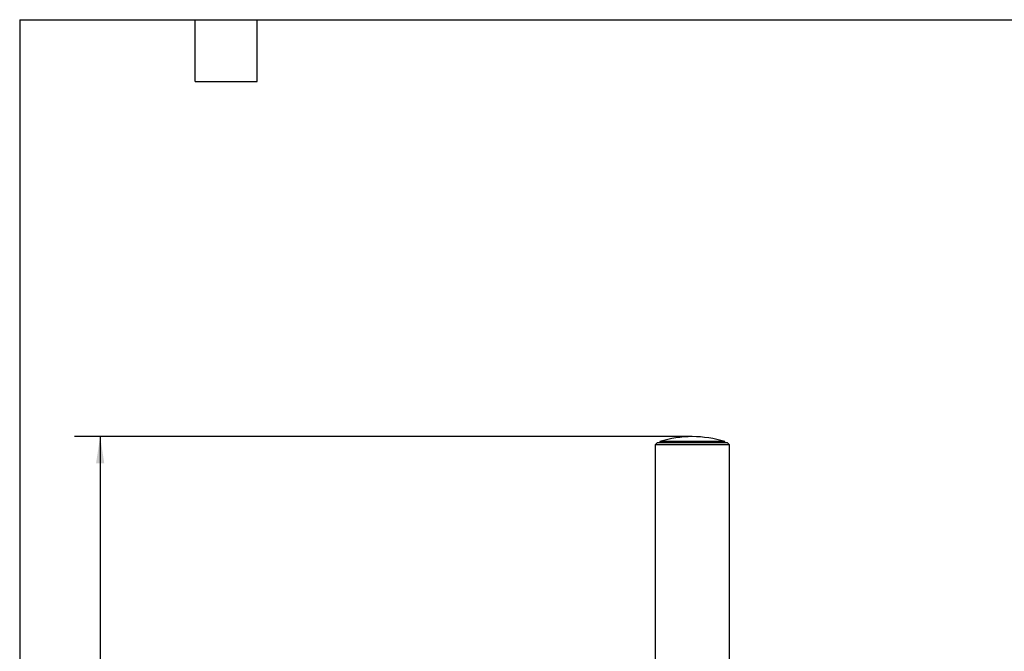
# Model space of a CAD drawing. Header units: millimetres. Extents: x 22 to 956, y 22 to 733.
# Tile 5 of 10: x 22 to 446, y 461 to 733. Entities that reach past the tile are written whole.
import ezdxf

# ---------------------------------------------------------------- set-up
doc = ezdxf.new("R2010")
doc.units = ezdxf.units.MM
doc.header["$LTSCALE"] = 3.5
doc.layers.add('DIMENSIONS', color=140, linetype='Continuous', lineweight=25)
doc.layers.add('TEXT', color=140, linetype='Continuous', lineweight=25)
doc.styles.add('SLDTEXTSTYLE0', font='TXT', dxfattribs={"width": 0.7})
doc.dimstyles.new('SLDDIMSTYLE0', dxfattribs={"dimtxt": 7.553027, "dimasz": 11.557, "dimexe": 0, "dimexo": 0.0625, "dimgap": 1.888257, "dimtad": 0, "dimtih": 1, "dimtoh": 1, "dimrnd": 1e-09, "dimzin": 12, "dimdsep": 46, "dimtxsty": 'SLDTEXTSTYLE0', "dimsah": 1, "dimcen": 0.09, "dimadec": 0, "dimazin": 3, "dimtfac": 1, "dimtofl": 0, "dimtmove": 0, "dimatfit": 3, "dimfxl": 0, "dimfrac": 2, "dimtolj": 1, "dimtzin": 12, "dimarcsym": 0})

# ---------------------------------------------------------------- blocks, each defined once
blk = doc.blocks.new('_D')
at = {"layer": 'DIMENSIONS'}
for p, q in [((307.43, 553.74), (45.77, 553.74)), ((56.88, 553.74), (56.88, 412.2)), ((42.52, 398.5), (39.98, 398.5)), ((39.98, 398.5), (39.98, 386.5)), ((71.24, 398.5), (73.78, 398.5)), ((73.78, 398.5), (73.78, 386.5)), ((39.98, 386.5), (42.52, 386.5)), ((73.78, 386.5), (71.24, 386.5)), ((56.88, 228.09), (56.88, 384.81)), ((295.9, 228.09), (45.77, 228.09))]:
    blk.add_line(p, q, dxfattribs=at)
for points in [[(56.88, 553.74), (55.1, 542.18), (58.66, 542.18)], [(56.88, 228.09), (58.66, 239.64), (55.1, 239.64)]]:
    blk.add_solid(points, dxfattribs=at)
at = {"layer": 'DIMENSIONS', "char_height": 7.408, "attachment_point": 1, "style": 'SLDTEXTSTYLE0'}
for s, insert in [('325.7', (42.52, 409.74)), ('12.82', (42.52, 396.05))]:
    blk.add_mtext(s, dxfattribs=dict(at, insert=insert))

msp = doc.modelspace()

# ---------------------------------------------------------------- linework, layer by layer
for p, q in [((297.879, 551.579), (297.879, 551.079)), ((311.879, 551.579), (297.879, 551.579)), ((325.88, 551.579), (311.879, 551.579)), ((325.88, 551.079), (325.88, 551.579)), ((296.749, 551.079), (295.879, 550.209)), ((295.879, 550.209), (295.879, 451.959)), ((311.879, 550.209), (295.879, 550.209)), ((311.879, 551.079), (296.749, 551.079)), ((327.01, 551.079), (311.879, 551.079)), ((327.879, 550.209), (311.879, 550.209)), ((327.879, 550.209), (327.01, 551.079)), ((327.879, 451.959), (327.879, 550.209))]:
    msp.add_line(p, q)
for start, end in [(90, 107.54534), (72.45466, 90)]:
    msp.add_arc((311.879, 507.298), 46.441, start, end)
at = {"layer": 'DIMENSIONS'}
msp.add_line((311.879, 553.739), (306.291, 553.739), dxfattribs=at)
at = {"layer": 'TEXT'}
for p, q in [((22.225, 733.425), (955.675, 733.425)), ((22.225, 733.425), (22.225, 22.225)), ((97.79, 706.755), (97.79, 733.425)), ((124.46, 706.755), (124.46, 733.425)), ((97.79, 706.755), (124.46, 706.755))]:
    msp.add_line(p, q, dxfattribs=at)

# ---------------------------------------------------------------- dimensions: what is measured, and where the dimension line sits
at = {"layer": 'DIMENSIONS'}
dim = msp.add_linear_dim(base=(56.879, 228.088), p1=(311.879, 553.739), p2=(300.35, 228.088), angle=90, dimstyle='SLDDIMSTYLE0', dxfattribs=at)
dim.commit()
dim.dimension.update_dxf_attribs({"geometry": '_D', "text_midpoint": (56.879, 398.503), "dimtype": 160})

doc.saveas('drawing.dxf')
